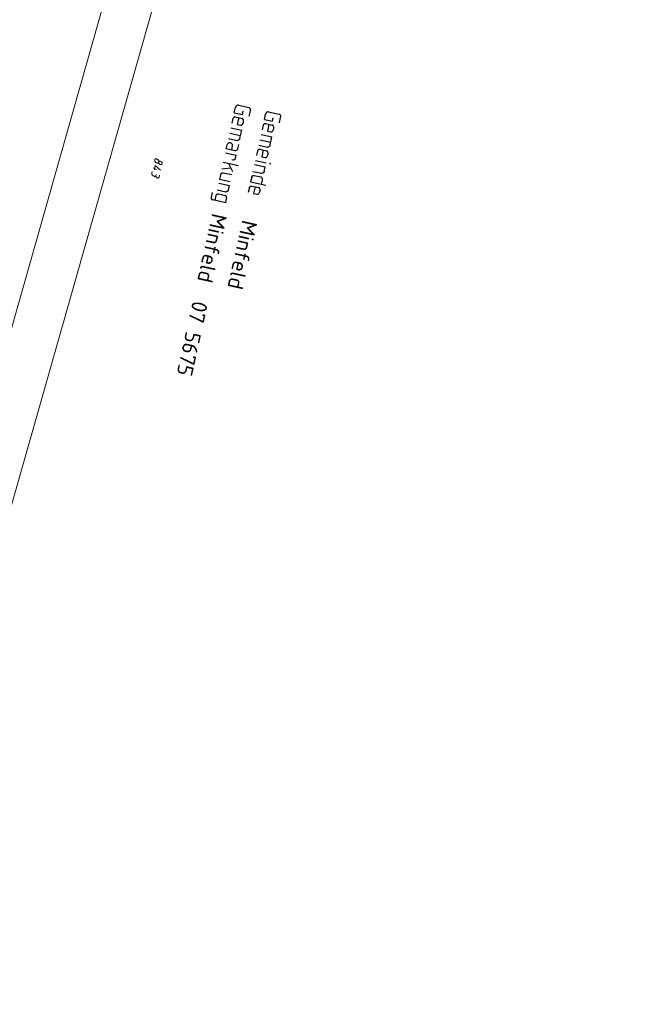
# Model space of a CAD drawing. Header units: metres. Extents: x 3425540 to 3446143, y 5432760 to 5444637.
# Tile 44 of 256: x 3435677 to 3435815, y 5438437 to 5438660. Entities that reach past the tile are written whole.
import ezdxf

# ---------------------------------------------------------------- set-up
doc = ezdxf.new("R2010")
doc.units = ezdxf.units.M
for name, color, linetype, lineweight in [('B_Böschung', 9, 'Continuous', 18), ('B_Flurgrenzen', 9, 'Continuous', 18), ('B_Kilometrierung', 9, 'Continuous', 25)]:
    doc.layers.add(name, color=color, linetype=linetype, lineweight=lineweight)
doc.styles.get("Standard").update_dxf_attribs({"font": 'isocpeur.ttf'})

msp = doc.modelspace()

# ---------------------------------------------------------------- linework, layer by layer
at = {"layer": 'B_Böschung'}
for points, knots in [([(3435743.47, 5439083.93), (3435741.1, 5439079.11), (3435738.73, 5439074.3), (3435736.37, 5439069.49), (3435735.28, 5439067.27), (3435734.24, 5439065.02), (3435733.18, 5439062.78), (3435731.9, 5439060.07), (3435730.61, 5439057.37), (3435729.32, 5439054.66), (3435728.16, 5439052.21), (3435727, 5439049.77), (3435725.84, 5439047.32), (3435724.99, 5439045.53), (3435724.18, 5439043.73), (3435723.41, 5439041.9), (3435722.52, 5439039.81), (3435721.83, 5439037.64), (3435721.22, 5439035.45), (3435720.43, 5439032.58), (3435719.67, 5439029.71), (3435719.07, 5439026.8), (3435718.62, 5439024.63), (3435718.18, 5439022.46), (3435717.73, 5439020.29), (3435717.23, 5439017.85), (3435716.73, 5439015.42), (3435716.21, 5439012.99), (3435715.44, 5439009.39), (3435714.45, 5439005.85), (3435713.51, 5439002.3), (3435712.42, 5438998.17), (3435711.32, 5438994.03), (3435710.23, 5438989.9), (3435708, 5438981.45), (3435705.77, 5438973.01), (3435703.55, 5438964.56), (3435702.38, 5438960.13), (3435701.25, 5438955.68), (3435700.12, 5438951.24), (3435699.3, 5438948.04), (3435698.49, 5438944.84), (3435697.79, 5438941.61), (3435696.83, 5438937.17), (3435695.92, 5438932.73), (3435695.01, 5438928.28), (3435693.18, 5438919.38), (3435691.51, 5438910.45), (3435689.57, 5438901.58), (3435688.6, 5438897.15), (3435687.63, 5438892.71), (3435686.66, 5438888.28), (3435685.69, 5438883.84), (3435684.72, 5438879.41), (3435683.75, 5438874.97), (3435682.78, 5438870.53), (3435681.81, 5438866.1), (3435680.84, 5438861.66), (3435678.9, 5438852.79), (3435676.96, 5438843.92), (3435675.02, 5438835.05), (3435673.22, 5438826.81), (3435671.38, 5438818.58), (3435669.55, 5438810.35), (3435667.88, 5438802.8), (3435666.2, 5438795.24), (3435664.53, 5438787.68), (3435662.97, 5438780.66), (3435661.42, 5438773.63), (3435659.86, 5438766.61), (3435658.44, 5438760.21), (3435656.98, 5438753.83), (3435655.54, 5438747.44), (3435654.84, 5438744.38), (3435654.11, 5438741.33), (3435653.34, 5438738.28), (3435652.57, 5438735.24), (3435651.7, 5438732.22), (3435650.75, 5438729.22), (3435649.8, 5438726.23), (3435648.85, 5438723.24), (3435647.89, 5438720.25), (3435646.93, 5438717.26), (3435645.98, 5438714.27), (3435645.01, 5438711.28), (3435644.05, 5438708.29), (3435643.06, 5438705.31), (3435642.08, 5438702.33), (3435641.1, 5438699.34), (3435640.11, 5438696.36), (3435639.11, 5438693.39), (3435638, 5438690.03), (3435636.84, 5438686.68), (3435635.69, 5438683.34), (3435633.69, 5438677.57), (3435631.63, 5438671.83), (3435629.49, 5438666.11), (3435627, 5438659.51), (3435624.47, 5438652.92), (3435621.88, 5438646.36), (3435619.05, 5438639.21), (3435616.23, 5438632.07), (3435613.4, 5438624.93), (3435610.32, 5438617.18), (3435607.24, 5438609.42), (3435604.16, 5438601.67), (3435601.21, 5438594.23), (3435598.26, 5438586.8), (3435595.3, 5438579.37), (3435590.56, 5438567.43), (3435585.65, 5438555.54), (3435580.33, 5438543.84), (3435576.42, 5438535.26), (3435572.48, 5438526.69), (3435568.52, 5438518.13), (3435564.21, 5438508.8), (3435559.88, 5438499.46), (3435555.58, 5438490.12), (3435553.4, 5438485.39), (3435551.22, 5438480.66), (3435549.04, 5438475.94), (3435547.19, 5438471.93), (3435545.34, 5438467.92), (3435543.49, 5438463.91)], [0, 0, 0, 0, 0.024605, 0.024605, 0.024605, 0.035954, 0.035954, 0.035954, 0.0497, 0.0497, 0.0497, 0.062121, 0.062121, 0.062121, 0.071206, 0.071206, 0.071206, 0.081613, 0.081613, 0.081613, 0.09525, 0.09525, 0.09525, 0.105409, 0.105409, 0.105409, 0.116812, 0.116812, 0.116812, 0.133657, 0.133657, 0.133657, 0.153277, 0.153277, 0.153277, 0.193341, 0.193341, 0.193341, 0.214363, 0.214363, 0.214363, 0.229513, 0.229513, 0.229513, 0.250336, 0.250336, 0.250336, 0.291985, 0.291985, 0.291985, 0.312811, 0.312811, 0.312811, 0.333635, 0.333635, 0.333635, 0.354461, 0.354461, 0.354461, 0.396112, 0.396112, 0.396112, 0.434782, 0.434782, 0.434782, 0.470282, 0.470282, 0.470282, 0.503283, 0.503283, 0.503283, 0.533323, 0.533323, 0.533323, 0.547725, 0.547725, 0.547725, 0.562126, 0.562126, 0.562126, 0.576528, 0.576528, 0.576528, 0.590931, 0.590931, 0.590931, 0.605334, 0.605334, 0.605334, 0.619737, 0.619737, 0.619737, 0.635962, 0.635962, 0.635962, 0.663956, 0.663956, 0.663956, 0.696322, 0.696322, 0.696322, 0.731553, 0.731553, 0.731553, 0.769824, 0.769824, 0.769824, 0.806493, 0.806493, 0.806493, 0.865445, 0.865445, 0.865445, 0.908696, 0.908696, 0.908696, 0.955872, 0.955872, 0.955872, 0.979757, 0.979757, 0.979757, 1, 1, 1, 1]), ([(3435743.47, 5439083.93), (3435739.43, 5439065.62), (3435735.39, 5439047.3), (3435731.35, 5439028.99), (3435724.95, 5438999.95), (3435718.83, 5438970.85), (3435712.51, 5438941.79), (3435707.82, 5438920.26), (3435703.05, 5438898.75), (3435698.29, 5438877.23), (3435695.16, 5438863.11), (3435691.98, 5438849.01), (3435688.67, 5438834.93), (3435686.51, 5438825.73), (3435684.17, 5438816.58), (3435681.72, 5438807.45), (3435679.28, 5438798.35), (3435676.83, 5438789.25), (3435674.37, 5438780.16), (3435671.85, 5438770.86), (3435669.33, 5438761.57), (3435666.81, 5438752.28), (3435665.23, 5438746.45), (3435663.65, 5438740.62), (3435662.05, 5438734.79), (3435659.92, 5438726.97), (3435657.53, 5438719.22), (3435655, 5438711.53), (3435653.06, 5438705.61), (3435651.11, 5438699.69), (3435649.14, 5438693.78), (3435646.86, 5438686.92), (3435644.58, 5438680.06), (3435642.29, 5438673.21), (3435639.33, 5438664.32), (3435636.36, 5438655.44), (3435633.38, 5438646.56), (3435630.38, 5438637.62), (3435627.2, 5438628.75), (3435623.98, 5438619.89), (3435620.34, 5438609.88), (3435616.62, 5438599.89), (3435612.81, 5438589.94), (3435609.92, 5438582.4), (3435607, 5438574.87), (3435604.04, 5438567.36), (3435601.54, 5438561.04), (3435599.04, 5438554.72), (3435596.5, 5438548.42), (3435592.66, 5438538.9), (3435588.81, 5438529.38), (3435584.91, 5438519.88), (3435582.57, 5438514.17), (3435580.22, 5438508.46), (3435577.87, 5438502.75), (3435575.42, 5438496.81), (3435572.97, 5438490.88), (3435570.52, 5438484.94), (3435568.79, 5438480.76), (3435567.37, 5438476.43), (3435565.05, 5438472.52), (3435562.89, 5438468.87), (3435560.37, 5438465.48), (3435557.96, 5438462), (3435557.17, 5438460.85), (3435556.37, 5438459.69), (3435555.57, 5438458.53)], [0, 0, 0, 0, 0.085859, 0.085859, 0.085859, 0.221997, 0.221997, 0.221997, 0.322886, 0.322886, 0.322886, 0.389081, 0.389081, 0.389081, 0.43235, 0.43235, 0.43235, 0.475482, 0.475482, 0.475482, 0.51956, 0.51956, 0.51956, 0.547221, 0.547221, 0.547221, 0.58432, 0.58432, 0.58432, 0.612842, 0.612842, 0.612842, 0.645928, 0.645928, 0.645928, 0.688816, 0.688816, 0.688816, 0.731967, 0.731967, 0.731967, 0.780743, 0.780743, 0.780743, 0.817716, 0.817716, 0.817716, 0.848818, 0.848818, 0.848818, 0.895824, 0.895824, 0.895824, 0.924099, 0.924099, 0.924099, 0.953493, 0.953493, 0.953493, 0.974206, 0.974206, 0.974206, 0.993559, 0.993559, 0.993559, 1, 1, 1, 1]), ([(3435567.18, 5438452.92), (3435572.87, 5438466.3), (3435578.55, 5438479.67), (3435584.23, 5438493.05), (3435589.67, 5438505.87), (3435595.12, 5438518.68), (3435600.56, 5438531.5), (3435604.26, 5438540.21), (3435607.98, 5438548.91), (3435611.42, 5438557.73), (3435617.4, 5438573.06), (3435623.07, 5438588.51), (3435628.78, 5438603.95), (3435632.32, 5438613.53), (3435635.85, 5438623.11), (3435639.38, 5438632.69), (3435641.66, 5438638.89), (3435643.95, 5438645.09), (3435646.16, 5438651.31), (3435651.16, 5438665.37), (3435655.72, 5438679.58), (3435660.32, 5438693.78), (3435662.18, 5438699.51), (3435663.99, 5438705.27), (3435665.86, 5438711), (3435668.33, 5438718.59), (3435670.81, 5438726.18), (3435673.33, 5438733.76), (3435675.4, 5438739.97), (3435677.47, 5438746.18), (3435679.55, 5438752.39), (3435680.86, 5438756.28), (3435682.16, 5438760.17), (3435683.47, 5438764.06), (3435684.29, 5438766.5), (3435685.11, 5438768.94), (3435685.92, 5438771.37), (3435686.47, 5438773), (3435687.13, 5438774.59), (3435687.79, 5438776.18), (3435688.3, 5438777.4), (3435688.91, 5438778.56), (3435689.68, 5438779.65), (3435690.39, 5438780.67), (3435691.21, 5438781.58), (3435692.08, 5438782.46), (3435692.93, 5438783.32), (3435693.8, 5438784.16), (3435694.7, 5438784.97), (3435695.78, 5438785.92), (3435697, 5438786.72), (3435698.09, 5438787.67), (3435699.24, 5438788.68), (3435700.27, 5438789.8), (3435701.23, 5438791), (3435701.99, 5438791.94), (3435702.66, 5438792.93), (3435703.18, 5438794.01), (3435704.04, 5438795.78), (3435704.8, 5438797.56), (3435705.5, 5438799.39), (3435706.83, 5438802.88), (3435708.19, 5438806.34), (3435709.31, 5438809.91), (3435710.71, 5438814.37), (3435712.02, 5438818.86), (3435713.24, 5438823.38), (3435715.22, 5438830.74), (3435717.21, 5438838.09), (3435719.04, 5438845.49), (3435722.9, 5438861.11), (3435726.69, 5438876.75), (3435730.33, 5438892.42), (3435732.3, 5438900.87), (3435734.24, 5438909.33), (3435736.14, 5438917.8), (3435737.08, 5438922.02), (3435738, 5438926.26), (3435738.92, 5438930.49), (3435739.79, 5438934.51), (3435740.64, 5438938.53), (3435741.43, 5438942.57), (3435742.55, 5438948.29), (3435743.53, 5438954.04), (3435744.44, 5438959.8), (3435745.64, 5438967.34), (3435746.83, 5438974.88), (3435747.95, 5438982.43), (3435750.42, 5438999.03), (3435752.89, 5439015.63), (3435755.34, 5439032.24), (3435756.27, 5439038.59), (3435757.2, 5439044.95), (3435758.14, 5439051.3), (3435758.78, 5439055.69), (3435759.44, 5439060.07), (3435760.09, 5439064.45), (3435760.63, 5439068.11), (3435761.2, 5439071.76), (3435761.76, 5439075.42), (3435761.93, 5439076.52), (3435762.23, 5439077.57), (3435762.86, 5439078.59), (3435763.71, 5439079.96), (3435765.02, 5439080.83), (3435766.5, 5439081.29), (3435767.6, 5439081.64), (3435768.7, 5439081.85), (3435769.82, 5439081.87), (3435771.92, 5439081.92), (3435774.02, 5439081.98), (3435776.11, 5439081.93), (3435778.67, 5439081.86), (3435781.23, 5439081.8), (3435783.78, 5439081.72), (3435785.54, 5439081.66), (3435787.29, 5439081.57), (3435789.04, 5439081.51), (3435791.84, 5439081.41), (3435794.64, 5439081.33), (3435797.44, 5439081.5), (3435800.44, 5439081.68), (3435803.43, 5439082), (3435806.41, 5439082.34), (3435809.44, 5439082.69), (3435812.47, 5439083.04), (3435815.49, 5439083.38)], [0, 0, 0, 0, 0.061057, 0.061057, 0.061057, 0.119567, 0.119567, 0.119567, 0.159329, 0.159329, 0.159329, 0.228472, 0.228472, 0.228472, 0.271379, 0.271379, 0.271379, 0.299135, 0.299135, 0.299135, 0.361828, 0.361828, 0.361828, 0.38717, 0.38717, 0.38717, 0.420715, 0.420715, 0.420715, 0.44823, 0.44823, 0.44823, 0.46547, 0.46547, 0.46547, 0.476272, 0.476272, 0.476272, 0.483492, 0.483492, 0.483492, 0.48903, 0.48903, 0.48903, 0.494203, 0.494203, 0.494203, 0.499284, 0.499284, 0.499284, 0.505354, 0.505354, 0.505354, 0.51177, 0.51177, 0.51177, 0.516789, 0.516789, 0.516789, 0.524989, 0.524989, 0.524989, 0.540659, 0.540659, 0.540659, 0.560312, 0.560312, 0.560312, 0.592334, 0.592334, 0.592334, 0.65994, 0.65994, 0.65994, 0.696396, 0.696396, 0.696396, 0.714601, 0.714601, 0.714601, 0.731875, 0.731875, 0.731875, 0.756379, 0.756379, 0.756379, 0.788443, 0.788443, 0.788443, 0.858969, 0.858969, 0.858969, 0.885957, 0.885957, 0.885957, 0.904572, 0.904572, 0.904572, 0.920111, 0.920111, 0.920111, 0.924807, 0.924807, 0.924807, 0.931156, 0.931156, 0.931156, 0.935886, 0.935886, 0.935886, 0.944696, 0.944696, 0.944696, 0.955444, 0.955444, 0.955444, 0.962814, 0.962814, 0.962814, 0.974573, 0.974573, 0.974573, 0.987198, 0.987198, 0.987198, 1, 1, 1, 1])]:
    msp.add_open_spline(points, degree=3, knots=knots, dxfattribs=at)
at = {"layer": 'B_Flurgrenzen'}
for p, q in [((3435701.97, 5438684.4), (3435631.78, 5438437.32)), ((3435650.74, 5438464.2), (3435712.8, 5438682.55)), ((3435708.01, 5438626.17), (3435707.26, 5438626.55))]:
    msp.add_line(p, q, dxfattribs=at)
for points in [[(3435708.98, 5438625.99), (3435707.78, 5438627.05), (3435707.56, 5438626.07)], [(3435708.56, 5438627.83), (3435708.59, 5438627.9), (3435708.61, 5438627.94), (3435708.65, 5438627.99), (3435708.69, 5438628.01), (3435708.72, 5438628.03), (3435708.77, 5438628.05), (3435708.83, 5438628.05), (3435708.9, 5438628.04), (3435708.98, 5438628), (3435709.07, 5438627.95), (3435709.13, 5438627.91), (3435709.19, 5438627.85), (3435709.26, 5438627.77), (3435709.29, 5438627.7), (3435709.31, 5438627.62), (3435709.32, 5438627.58), (3435709.31, 5438627.49), (3435709.3, 5438627.44), (3435709.27, 5438627.37), (3435709.23, 5438627.31), (3435709.19, 5438627.27), (3435709.13, 5438627.24), (3435709.08, 5438627.24), (3435709.01, 5438627.24), (3435708.97, 5438627.25), (3435708.9, 5438627.28), (3435708.85, 5438627.31), (3435708.79, 5438627.35), (3435708.74, 5438627.39), (3435708.68, 5438627.45), (3435708.64, 5438627.48), (3435708.61, 5438627.53), (3435708.58, 5438627.6), (3435708.57, 5438627.66), (3435708.56, 5438627.75), (3435708.56, 5438627.83), (3435708.58, 5438627.89), (3435708.58, 5438627.98), (3435708.57, 5438628.06), (3435708.55, 5438628.13), (3435708.53, 5438628.19), (3435708.49, 5438628.24), (3435708.45, 5438628.3), (3435708.41, 5438628.33), (3435708.36, 5438628.37), (3435708.3, 5438628.41), (3435708.22, 5438628.46), (3435708.12, 5438628.51), (3435708.04, 5438628.55), (3435707.97, 5438628.56), (3435707.91, 5438628.56), (3435707.85, 5438628.54), (3435707.78, 5438628.51), (3435707.73, 5438628.47), (3435707.69, 5438628.42), (3435707.66, 5438628.34), (3435707.65, 5438628.24), (3435707.65, 5438628.12), (3435707.68, 5438628.03), (3435707.72, 5438627.95), (3435707.77, 5438627.86), (3435707.83, 5438627.81), (3435707.9, 5438627.75), (3435707.98, 5438627.7), (3435708.12, 5438627.63), (3435708.23, 5438627.59), (3435708.3, 5438627.59), (3435708.37, 5438627.6), (3435708.43, 5438627.63), (3435708.48, 5438627.68), (3435708.53, 5438627.74), (3435708.56, 5438627.83)], [(3435707.96, 5438625.03), (3435707.91, 5438624.82), (3435707.88, 5438624.75), (3435707.86, 5438624.72), (3435707.82, 5438624.67), (3435707.77, 5438624.63), (3435707.72, 5438624.62), (3435707.66, 5438624.6), (3435707.6, 5438624.6), (3435707.55, 5438624.61), (3435707.47, 5438624.64), (3435707.27, 5438624.74), (3435707.19, 5438624.79), (3435707.13, 5438624.85), (3435707.08, 5438624.92), (3435707.04, 5438625), (3435707.02, 5438625.05), (3435706.99, 5438625.13), (3435706.98, 5438625.21), (3435706.99, 5438625.33), (3435707.08, 5438625.72)], [(3435708.73, 5438624.84), (3435708.64, 5438624.44), (3435708.61, 5438624.36), (3435708.59, 5438624.32), (3435708.55, 5438624.29), (3435708.5, 5438624.26), (3435708.45, 5438624.24), (3435708.39, 5438624.22), (3435708.33, 5438624.22), (3435708.25, 5438624.24), (3435708.18, 5438624.27), (3435708.13, 5438624.29), (3435708.07, 5438624.35), (3435708.01, 5438624.42), (3435707.97, 5438624.49), (3435707.93, 5438624.57), (3435707.91, 5438624.62), (3435707.9, 5438624.72), (3435707.91, 5438624.82)]]:
    msp.add_lwpolyline(points, dxfattribs=at)
at = {"layer": 'B_Kilometrierung'}
for p, q in [((3435726.58, 5438640.7), (3435729, 5438640.17)), ((3435725.64, 5438638.99), (3435725.89, 5438640.15)), ((3435725.64, 5438638.99), (3435727.47, 5438638.59)), ((3435725.91, 5438638.05), (3435727.41, 5438637.71)), ((3435727.47, 5438638.59), (3435727.63, 5438639.34)), ((3435729.05, 5438638.24), (3435729.31, 5438639.4)), ((3435732.47, 5438637.48), (3435732.73, 5438638.64)), ((3435733.41, 5438639.19), (3435735.83, 5438638.66)), ((3435725.35, 5438637.69), (3435725.11, 5438636.61)), ((3435732.18, 5438636.18), (3435731.94, 5438635.1)), ((3435732.47, 5438637.48), (3435734.3, 5438637.08)), ((3435732.74, 5438636.53), (3435734.25, 5438636.2)), ((3435734.3, 5438637.08), (3435734.47, 5438637.83)), ((3435735.89, 5438636.73), (3435736.14, 5438637.88)), ((3435724.62, 5438634.39), (3435727.07, 5438633.85)), ((3435724.89, 5438635.6), (3435727.34, 5438635.06)), ((3435726.93, 5438633.23), (3435727.34, 5438635.06)), ((3435731.72, 5438634.09), (3435734.17, 5438633.55)), ((3435724.35, 5438633.16), (3435726.31, 5438632.72)), ((3435731.18, 5438631.65), (3435733.14, 5438631.21)), ((3435731.45, 5438632.88), (3435733.9, 5438632.34)), ((3435733.77, 5438631.72), (3435734.17, 5438633.55)), ((3435723.64, 5438629.94), (3435726.08, 5438629.4)), ((3435725.93, 5438628.73), (3435726.08, 5438629.4)), ((3435730.9, 5438630.37), (3435730.66, 5438629.29)), ((3435731.46, 5438630.72), (3435732.96, 5438630.39)), ((3435723.16, 5438627.8), (3435726.58, 5438627.05)), ((3435724.37, 5438627.54), (3435725.27, 5438625.73)), ((3435725.36, 5438628.29), (3435725.06, 5438628.36)), ((3435730.21, 5438627.26), (3435732.66, 5438626.72)), ((3435730.42, 5438628.2), (3435732.87, 5438627.66)), ((3435722.52, 5438624.91), (3435722.3, 5438623.92)), ((3435722.82, 5438626.27), (3435724.86, 5438626.55)), ((3435725.09, 5438624.91), (3435723.13, 5438625.34)), ((3435729.87, 5438625.73), (3435731.86, 5438625.29)), ((3435730.15, 5438624.81), (3435731.66, 5438624.47)), ((3435732.44, 5438625.72), (3435732.66, 5438626.72)), ((3435722.12, 5438623.07), (3435724.56, 5438622.53)), ((3435724.75, 5438623.37), (3435722.3, 5438623.92)), ((3435724.34, 5438621.53), (3435724.56, 5438622.53)), ((3435729.59, 5438624.45), (3435729.35, 5438623.37)), ((3435729.35, 5438623.37), (3435732.77, 5438622.62)), ((3435731.8, 5438622.83), (3435732, 5438623.75)), ((3435720.63, 5438620.93), (3435720.39, 5438619.85)), ((3435721.5, 5438620.26), (3435721.26, 5438619.18)), ((3435721.78, 5438621.53), (3435723.77, 5438621.09)), ((3435722.08, 5438620.61), (3435723.56, 5438620.28)), ((3435729.06, 5438622.05), (3435728.82, 5438620.98)), ((3435729.62, 5438622.41), (3435731.13, 5438622.08)), ((3435723.71, 5438618.64), (3435720.77, 5438619.29)), ((3435723.71, 5438618.64), (3435723.91, 5438619.55))]:
    msp.add_line(p, q, dxfattribs=at)
for points in [[(3435726.58, 5438640.7), (3435726.5, 5438640.72), (3435726.41, 5438640.71), (3435726.35, 5438640.7), (3435726.26, 5438640.66), (3435726.19, 5438640.62), (3435726.05, 5438640.48), (3435726.01, 5438640.43), (3435725.97, 5438640.36), (3435725.92, 5438640.29), (3435725.89, 5438640.15)], [(3435725.35, 5438637.69), (3435725.4, 5438637.79), (3435725.44, 5438637.87), (3435725.51, 5438637.93), (3435725.61, 5438638), (3435725.71, 5438638.03), (3435725.77, 5438638.05), (3435725.91, 5438638.05), (3435725.93, 5438638.04)], [(3435729.31, 5438639.4), (3435729.34, 5438639.56), (3435729.34, 5438639.67), (3435729.33, 5438639.76), (3435729.27, 5438639.88), (3435729.25, 5438639.92), (3435729.19, 5438640.01), (3435729.12, 5438640.09), (3435729.07, 5438640.12), (3435729, 5438640.17)], [(3435733.41, 5438639.19), (3435733.33, 5438639.21), (3435733.25, 5438639.2), (3435733.19, 5438639.19), (3435733.09, 5438639.15), (3435733.03, 5438639.11), (3435732.88, 5438638.97), (3435732.85, 5438638.92), (3435732.8, 5438638.85), (3435732.76, 5438638.77), (3435732.73, 5438638.64)], [(3435736.14, 5438637.88), (3435736.18, 5438638.05), (3435736.18, 5438638.16), (3435736.17, 5438638.25), (3435736.11, 5438638.37), (3435736.09, 5438638.4), (3435736.03, 5438638.5), (3435735.96, 5438638.57), (3435735.91, 5438638.61), (3435735.83, 5438638.66)], [(3435726.66, 5438637.88), (3435726.32, 5438636.35), (3435727.07, 5438636.18)], [(3435727.07, 5438636.18), (3435727.21, 5438636.18), (3435727.31, 5438636.21), (3435727.37, 5438636.25), (3435727.52, 5438636.39), (3435727.64, 5438636.59), (3435727.7, 5438636.72), (3435727.75, 5438636.96), (3435727.76, 5438637.1), (3435727.75, 5438637.21), (3435727.71, 5438637.39), (3435727.61, 5438637.58), (3435727.54, 5438637.66), (3435727.41, 5438637.71)], [(3435732.18, 5438636.18), (3435732.23, 5438636.28), (3435732.28, 5438636.35), (3435732.35, 5438636.42), (3435732.45, 5438636.49), (3435732.54, 5438636.52), (3435732.6, 5438636.54), (3435732.74, 5438636.53), (3435732.77, 5438636.53)], [(3435733.49, 5438636.37), (3435733.16, 5438634.83), (3435733.91, 5438634.67)], [(3435733.91, 5438634.67), (3435734.05, 5438634.67), (3435734.14, 5438634.7), (3435734.21, 5438634.74), (3435734.35, 5438634.88), (3435734.48, 5438635.08), (3435734.54, 5438635.21), (3435734.59, 5438635.45), (3435734.59, 5438635.59), (3435734.59, 5438635.7), (3435734.54, 5438635.88), (3435734.45, 5438636.07), (3435734.38, 5438636.15), (3435734.25, 5438636.2)], [(3435726.61, 5438631.79), (3435726.41, 5438630.88), (3435726.34, 5438630.67), (3435726.22, 5438630.53), (3435726.09, 5438630.44), (3435725.96, 5438630.39), (3435725.9, 5438630.37), (3435725.79, 5438630.37), (3435723.83, 5438630.8), (3435724.03, 5438631.74), (3435724.1, 5438631.9), (3435724.18, 5438632.02), (3435724.25, 5438632.09), (3435724.28, 5438632.11), (3435724.44, 5438632.19), (3435724.56, 5438632.22), (3435724.68, 5438632.22), (3435724.78, 5438632.2), (3435724.89, 5438632.15), (3435725.03, 5438632.03), (3435725.14, 5438631.89), (3435725.19, 5438631.74), (3435725.2, 5438631.66), (3435725.19, 5438631.49), (3435724.98, 5438630.55)], [(3435726.93, 5438633.23), (3435726.86, 5438633.02), (3435726.78, 5438632.93), (3435726.74, 5438632.88), (3435726.67, 5438632.84), (3435726.61, 5438632.8), (3435726.48, 5438632.74), (3435726.42, 5438632.73), (3435726.31, 5438632.72)], [(3435733.77, 5438631.72), (3435733.69, 5438631.51), (3435733.61, 5438631.42), (3435733.57, 5438631.37), (3435733.51, 5438631.33), (3435733.44, 5438631.29), (3435733.32, 5438631.23), (3435733.26, 5438631.21), (3435733.14, 5438631.21)], [(3435730.9, 5438630.37), (3435730.95, 5438630.47), (3435730.99, 5438630.54), (3435731.07, 5438630.61), (3435731.16, 5438630.68), (3435731.26, 5438630.71), (3435731.32, 5438630.73), (3435731.46, 5438630.72), (3435731.48, 5438630.72)], [(3435732.21, 5438630.56), (3435731.87, 5438629.02), (3435732.62, 5438628.86)], [(3435732.62, 5438628.86), (3435732.77, 5438628.85), (3435732.86, 5438628.89), (3435732.92, 5438628.93), (3435733.07, 5438629.07), (3435733.19, 5438629.27), (3435733.25, 5438629.4), (3435733.31, 5438629.64), (3435733.31, 5438629.78), (3435733.3, 5438629.89), (3435733.26, 5438630.07), (3435733.16, 5438630.26), (3435733.09, 5438630.33), (3435732.96, 5438630.39)], [(3435725.93, 5438628.73), (3435725.87, 5438628.57), (3435725.83, 5438628.52), (3435725.79, 5438628.48), (3435725.72, 5438628.41), (3435725.66, 5438628.37), (3435725.53, 5438628.31), (3435725.47, 5438628.29), (3435725.36, 5438628.29)], [(3435733.84, 5438627.47), (3435733.82, 5438627.51), (3435733.77, 5438627.52), (3435733.73, 5438627.5), (3435733.72, 5438627.44), (3435733.74, 5438627.41), (3435733.8, 5438627.4), (3435733.83, 5438627.42), (3435733.84, 5438627.47)], [(3435723.13, 5438625.34), (3435722.99, 5438625.34), (3435722.93, 5438625.33), (3435722.83, 5438625.29), (3435722.8, 5438625.27), (3435722.7, 5438625.21), (3435722.63, 5438625.14), (3435722.59, 5438625.07), (3435722.54, 5438624.99), (3435722.52, 5438624.91)], [(3435729.59, 5438624.45), (3435729.64, 5438624.55), (3435729.69, 5438624.63), (3435729.76, 5438624.69), (3435729.82, 5438624.74), (3435729.86, 5438624.76), (3435729.95, 5438624.79), (3435730.01, 5438624.81), (3435730.15, 5438624.81), (3435730.18, 5438624.8)], [(3435732.44, 5438625.72), (3435732.38, 5438625.57), (3435732.34, 5438625.52), (3435732.3, 5438625.47), (3435732.23, 5438625.4), (3435732.16, 5438625.36), (3435732.04, 5438625.31), (3435731.98, 5438625.29), (3435731.86, 5438625.29)], [(3435732, 5438623.75), (3435732.02, 5438623.97), (3435731.98, 5438624.15), (3435731.94, 5438624.21), (3435731.89, 5438624.28), (3435731.8, 5438624.38), (3435731.76, 5438624.42), (3435731.66, 5438624.47)], [(3435721.5, 5438620.26), (3435721.55, 5438620.36), (3435721.59, 5438620.43), (3435721.66, 5438620.5), (3435721.73, 5438620.54), (3435721.76, 5438620.57), (3435721.85, 5438620.6), (3435721.91, 5438620.62), (3435722.05, 5438620.61), (3435722.08, 5438620.61)], [(3435723.91, 5438619.55), (3435723.93, 5438619.78), (3435723.9, 5438619.9), (3435723.88, 5438619.95), (3435723.8, 5438620.09), (3435723.71, 5438620.19), (3435723.66, 5438620.23), (3435723.56, 5438620.28)], [(3435724.34, 5438621.53), (3435724.28, 5438621.38), (3435724.24, 5438621.33), (3435724.2, 5438621.28), (3435724.13, 5438621.21), (3435724.07, 5438621.17), (3435723.94, 5438621.11), (3435723.88, 5438621.1), (3435723.77, 5438621.09)], [(3435729.06, 5438622.05), (3435729.11, 5438622.16), (3435729.16, 5438622.23), (3435729.23, 5438622.3), (3435729.29, 5438622.34), (3435729.33, 5438622.36), (3435729.42, 5438622.4), (3435729.48, 5438622.41), (3435729.62, 5438622.41), (3435729.65, 5438622.41)], [(3435730.37, 5438622.24), (3435730.03, 5438620.71), (3435730.79, 5438620.54)], [(3435730.79, 5438620.54), (3435730.93, 5438620.54), (3435731.02, 5438620.58), (3435731.09, 5438620.62), (3435731.23, 5438620.76), (3435731.36, 5438620.95), (3435731.41, 5438621.08), (3435731.47, 5438621.33), (3435731.47, 5438621.47), (3435731.47, 5438621.58), (3435731.42, 5438621.76), (3435731.32, 5438621.95), (3435731.25, 5438622.02), (3435731.13, 5438622.08)], [(3435720.39, 5438619.85), (3435720.39, 5438619.74), (3435720.4, 5438619.65), (3435720.44, 5438619.56), (3435720.48, 5438619.49), (3435720.5, 5438619.46), (3435720.57, 5438619.39), (3435720.62, 5438619.35), (3435720.75, 5438619.29), (3435720.77, 5438619.29)]]:
    msp.add_lwpolyline(points, dxfattribs=at)

# ---------------------------------------------------------------- texts
for s, p in [('Minfeld  07 5675', (3435720.65, 5438616.41)), ('Minfeld', (3435727.48, 5438614.9))]:
    msp.add_text(s, height=3.499, rotation=257.5372, dxfattribs=at).set_placement(p)

doc.saveas('drawing.dxf')
